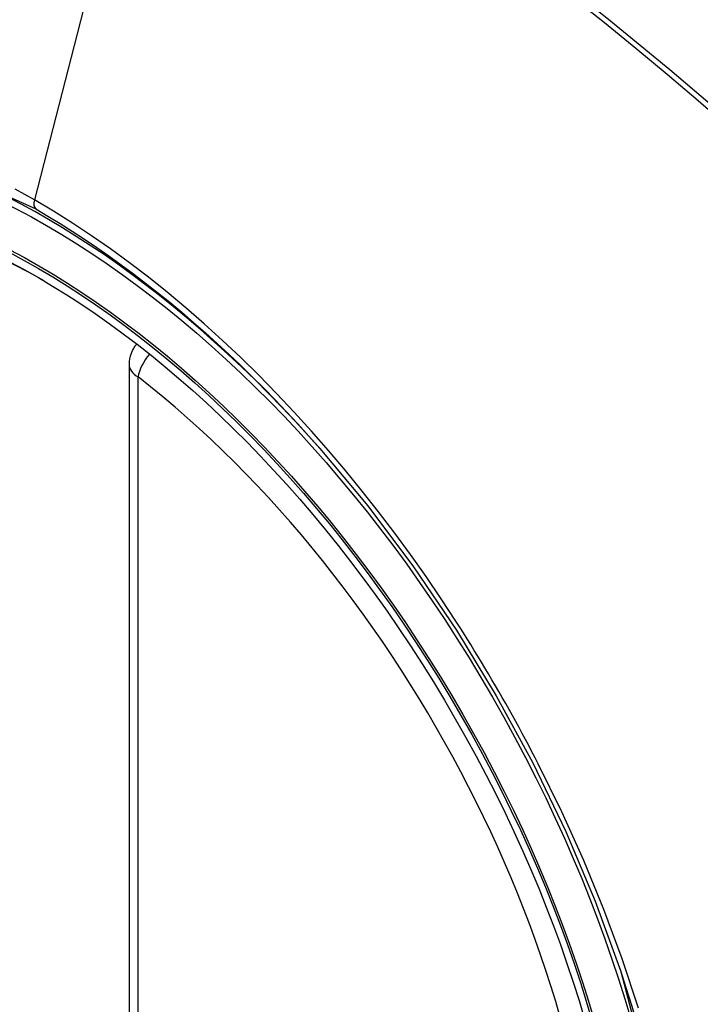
# Model space of a CAD drawing. Header units: inches. Extents: x 532.5 to 626.4, y 208.3 to 286.7.
# Tile 50 of 106: x 575.809 to 576.07, y 260.016 to 260.393. Entities that reach past the tile are written whole.
import ezdxf

# ---------------------------------------------------------------- set-up
doc = ezdxf.new("R2010")
doc.units = ezdxf.units.IN
doc.header["$MEASUREMENT"] = 0
doc.layers.add('Visible Edges(ANSI)', color=7, linetype='Continuous', lineweight=25)
doc.layers.add('Visible Tangent Edges(ANSI)', color=7, linetype='Continuous', lineweight=25)

msp = doc.modelspace()

# ---------------------------------------------------------------- linework, layer by layer
at = {"layer": 'Visible Edges(ANSI)'}
msp.add_line((575.850801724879, 260.2606932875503), (575.850801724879, 259.7753964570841), dxfattribs=at)
at = {"layer": 'Visible Edges(ANSI)', "flags": 128}
msp.add_lwpolyline([(575.9239891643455, 260.2284902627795), (575.9423381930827, 260.2064737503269), (575.9598372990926, 260.1831758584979), (575.9762962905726, 260.1588468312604), (575.9915534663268, 260.133750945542), (576.0055651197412, 260.1079867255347), (576.0182512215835, 260.0817078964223), (576.0295448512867, 260.0550430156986), (576.0393844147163, 260.0281033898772)], dxfattribs=at)
at = {"layer": 'Visible Edges(ANSI)'}
msp.add_arc((575.862612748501, 260.2606932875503), 0.0118110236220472, 138.6130451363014, 180, dxfattribs=at)
for centre, major_axis, start_param, end_param in [((575.9238582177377, 259.5317245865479), (-0.6483489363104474, 1.125876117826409), 5.163459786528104, 5.835981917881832), ((575.8191145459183, 260.0346773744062), (0.1571754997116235, -0.2729396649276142), 2.362013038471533, 7.062764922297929)]:
    msp.add_ellipse(centre, major_axis=major_axis, ratio=0.5780931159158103, start_param=start_param, end_param=end_param, dxfattribs=at)
msp.add_ellipse((575.8156346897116, 260.0326734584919), major_axis=(-0.1596313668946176, 0.2772043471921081), ratio=0.5780931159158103, dxfattribs=at)
at = {"layer": 'Visible Tangent Edges(ANSI)'}
for p, q in [((575.8624055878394, 260.5095392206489), (575.8145080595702, 260.3237326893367)), ((575.8542610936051, 259.7705870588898), (575.8542610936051, 260.2558838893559))]:
    msp.add_line(p, q, dxfattribs=at)
at = {"layer": 'Visible Tangent Edges(ANSI)', "flags": 128}
for points in [[(576.0821036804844, 260.353136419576), (576.0581379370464, 260.373608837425), (576.0340007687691, 260.3934078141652), (576.0097209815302, 260.4125095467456), (575.9853276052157, 260.4308911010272), (575.960850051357, 260.448531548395), (575.9363176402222, 260.4654126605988), (575.9117634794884, 260.4815144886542), (575.8872235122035, 260.4968185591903), (575.8626938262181, 260.5113288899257), (575.838165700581, 260.5250520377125), (575.8136323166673, 260.5379925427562), (575.789109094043, 260.5501378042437), (575.7646247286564, 260.5614722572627), (575.7402078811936, 260.5719810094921), (575.7158872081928, 260.5816491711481), (575.6916915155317, 260.5904630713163), (575.6676486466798, 260.5984148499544), (575.6437853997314, 260.6054983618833), (575.6201286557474, 260.6117075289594), (575.5966881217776, 260.6170408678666), (575.5734595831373, 260.6215022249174)], [(575.8624055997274, 260.5095392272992), (575.874629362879, 260.502400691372), (575.8868554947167, 260.4950618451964), (575.8990838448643, 260.4875225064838), (575.9113141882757, 260.4797823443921), (575.9235462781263, 260.4718411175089), (575.9357766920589, 260.463700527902), (575.9479994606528, 260.4553641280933), (575.9602109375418, 260.4468343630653), (575.9724074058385, 260.4381137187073), (575.9845852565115, 260.4292046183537), (575.9967408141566, 260.4201094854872), (576.0088703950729, 260.4108309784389), (576.0209704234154, 260.4013720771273), (576.0330372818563, 260.3917359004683), (576.0450673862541, 260.3819254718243), (576.0570572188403, 260.3719439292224), (576.0690031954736, 260.3617944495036), (576.0809019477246, 260.3514804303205)], [(575.6064375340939, 259.9944816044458), (575.5822203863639, 260.0636336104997), (575.5687004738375, 260.1313432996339), (575.5664912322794, 260.1945659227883), (575.5757001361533, 260.2501612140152), (575.595960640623, 260.2957953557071), (575.6262159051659, 260.3291755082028), (575.6651676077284, 260.3487997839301), (575.7111556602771, 260.3539162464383), (575.7618518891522, 260.3442512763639), (575.8150086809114, 260.3202778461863)], [(575.814508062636, 260.3237326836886), (575.8071996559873, 260.3278154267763)], [(575.9761303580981, 260.1622703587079), (575.9704640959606, 260.1708915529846), (575.9646577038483, 260.179406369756), (575.9587190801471, 260.1878044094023), (575.9526560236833, 260.1960751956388), (575.946476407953, 260.2042084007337), (575.9401880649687, 260.2121935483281), (575.9337988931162, 260.2200202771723), (575.9273167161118, 260.2276781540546), (575.9207488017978, 260.235157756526), (575.9140953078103, 260.2424613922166), (575.9073585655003, 260.249587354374), (575.9005423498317, 260.2565312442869), (575.8936505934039, 260.2632888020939), (575.8866870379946, 260.2698556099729), (575.879655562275, 260.2762273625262), (575.8725599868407, 260.2823997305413), (575.8654041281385, 260.28836836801), (575.858195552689, 260.2941254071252), (575.8509505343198, 260.2996567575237), (575.8436787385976, 260.3049565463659), (575.8363894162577, 260.3100194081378), (575.8290917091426, 260.3148399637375), (575.8217948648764, 260.3194128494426), (575.814508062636, 260.3237326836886)], [(575.8150086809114, 260.3202778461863), (575.8196867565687, 260.3175327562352), (575.8243706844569, 260.3146820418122), (575.8290579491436, 260.3117271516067), (575.8337460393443, 260.3086694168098), (575.8384325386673, 260.3055103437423), (575.8431149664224, 260.3022513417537), (575.8477908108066, 260.2988937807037), (575.8524575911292, 260.295439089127), (575.8571128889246, 260.2918887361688), (575.8617541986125, 260.2882440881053), (575.8663779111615, 260.2845077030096), (575.8709786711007, 260.2806847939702), (575.8755550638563, 260.2767767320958), (575.8801060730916, 260.2727846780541), (575.8846306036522, 260.2687097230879), (575.8891276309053, 260.2645529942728), (575.8935961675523, 260.2603156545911), (575.8980350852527, 260.2559987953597), (575.9024433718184, 260.2516035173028), (575.906819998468, 260.2471309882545), (575.9111639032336, 260.2425822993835), (575.9154740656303, 260.2379586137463), (575.919749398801, 260.2332609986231), (575.9239891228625, 260.2284901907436)], [(576.0076575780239, 260.1076637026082), (576.0064562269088, 260.1099920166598), (576.0052448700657, 260.1123162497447), (576.004023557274, 260.1146362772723), (576.002792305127, 260.1169520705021), (576.0015511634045, 260.1192635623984), (576.0003001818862, 260.1215706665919), (575.9990393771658, 260.1238733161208), (575.997768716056, 260.1261714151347), (575.9964883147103, 260.1284649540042), (575.9951981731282, 260.1307538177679), (575.993898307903, 260.1330379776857), (575.9925887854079, 260.1353173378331), (575.9912695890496, 260.1375918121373), (575.9899407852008, 260.1398613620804), (575.9886023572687, 260.1421259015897), (575.9872544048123, 260.1443853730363), (575.9858969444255, 260.1466397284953), (575.9845299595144, 260.1488888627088), (575.9831534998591, 260.1511326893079), (575.9817676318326, 260.1533711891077), (575.9803723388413, 260.1556042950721), (575.9789676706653, 260.1578318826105), (575.977553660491, 260.1600539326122), (575.9761303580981, 260.1622703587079)], [(576.0460530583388, 260.0139904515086), (576.039824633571, 260.0329135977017), (576.0328285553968, 260.051838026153), (576.0251167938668, 260.0706386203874), (576.0167187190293, 260.0892604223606), (576.0076575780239, 260.1076637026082)], [(576.0393769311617, 260.0281218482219), (576.0572960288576, 259.9595007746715)]]:
    msp.add_lwpolyline(points, dxfattribs=at)
at = {"layer": 'Visible Tangent Edges(ANSI)'}
for centre, major_axis, ratio, start_param, end_param in [((575.8181207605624, 260.0341050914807), (-0.1728458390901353, 0.3001516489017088), 0.5780931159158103, 5.0497112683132, 10.65825284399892), ((575.8177925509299, 260.3242949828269), (-0.0024558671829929, -0.0042646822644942), 0.578093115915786, 5.159178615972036, 6.139354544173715), ((575.862612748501, 260.2606932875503), (0.0072364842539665, 0.0093345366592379), 0.4718260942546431, 1.5116532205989, 2.426531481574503), ((575.862612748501, 260.2606932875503), (-0.0118110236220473, -1e-16), 0.5758617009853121, 0, 0.7853981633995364), ((575.8180705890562, 260.0340761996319), (0.1502990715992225, -0.2609985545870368), 0.5780931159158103, 5.670484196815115, 8.470550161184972)]:
    msp.add_ellipse(centre, major_axis=major_axis, ratio=ratio, start_param=start_param, end_param=end_param, dxfattribs=at)
for centre, major_axis in [((575.8187128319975, 260.0344460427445), (0.1707766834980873, -0.296558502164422)), ((575.8157385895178, 260.0327332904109), (-0.1623805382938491, 0.2819783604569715)), ((575.8156346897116, 260.0326734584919), (0.1617849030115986, -0.2809440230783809))]:
    msp.add_ellipse(centre, major_axis=major_axis, ratio=0.5780931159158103, dxfattribs=at)

doc.saveas('drawing.dxf')
